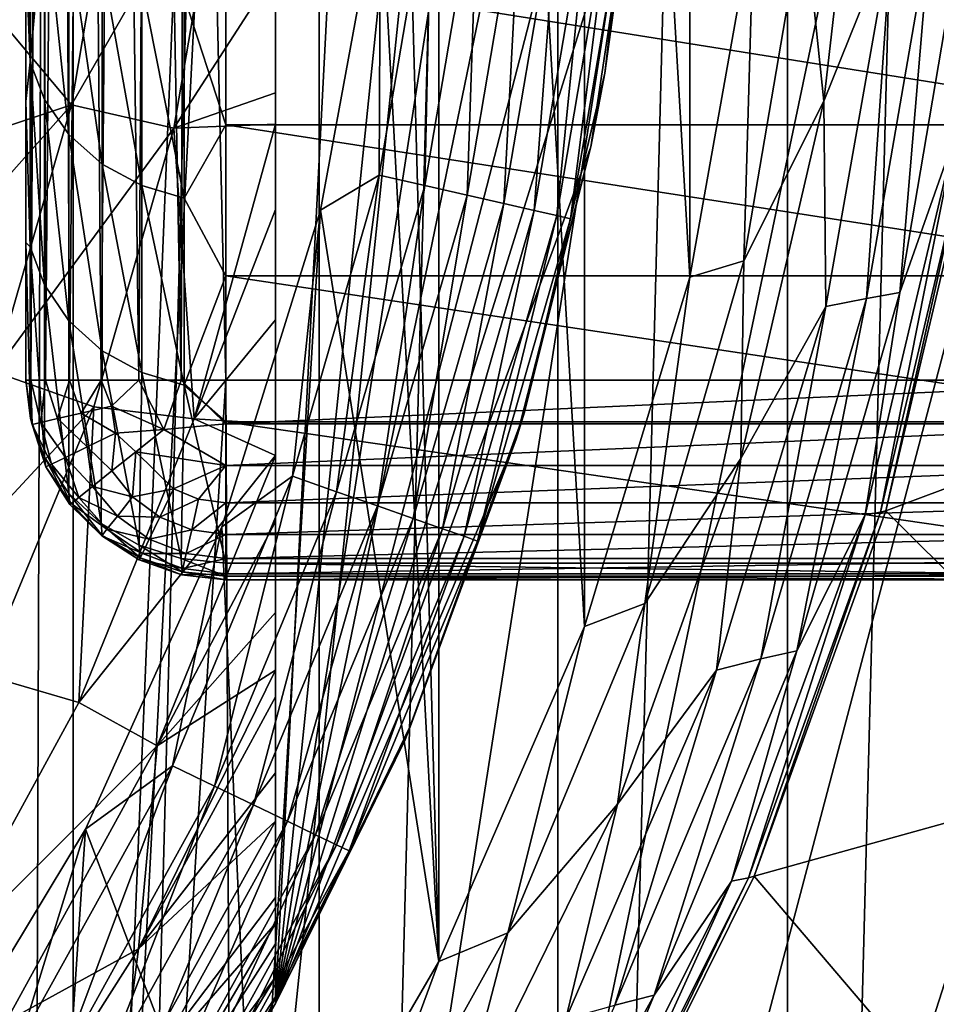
# Model space of a CAD drawing. Header units: metres. Extents: x -44 to 117, y -432 to 89.
# Tile 106 of 256: x 9.48 to 13.14, y -406.06 to -402.12. Entities that reach past the tile are written whole.
import ezdxf

# ---------------------------------------------------------------- set-up
doc = ezdxf.new("R2010")
doc.units = ezdxf.units.M
doc.layers.add('solid_125568', color=7, linetype='CONTINUOUS')

msp = doc.modelspace()

# ---------------------------------------------------------------- linework, layer by layer
at = {"layer": 'solid_125568'}
for points in [[(8.683722, -419.754242, 233.699997), (8.683759, -380.745789, 233.699997), (9.689677, -381.226074, 233.699997)], [(8.683722, -419.754242, 233.699997), (9.689677, -381.226074, 233.699997), (9.689643, -419.273926, 233.699997)], [(9.689643, -419.273926, 233.699997), (9.689677, -381.226074, 233.699997), (10.674544, -381.76123, 233.699997)], [(9.689643, -419.273926, 233.699997), (10.674544, -381.76123, 233.699997), (10.674515, -418.7388, 233.699997)], [(10.674515, -418.7388, 233.699997), (10.674544, -381.76123, 233.699997), (11.630409, -382.346588, 233.699997)], [(10.674515, -418.7388, 233.699997), (11.630409, -382.346588, 233.699997), (11.630384, -418.153442, 233.699997)], [(11.630384, -418.153442, 233.699997), (11.630409, -382.346588, 233.699997), (12.54932, -382.97757, 233.699997)], [(9.35, -382.570129, 247.800003), (9.35, -417.929871, 247.800003), (11.132809, -383.63623, 247.800003)], [(11.630384, -418.153442, 233.699997), (12.54932, -382.97757, 233.699997), (12.549299, -417.522461, 233.699997)], [(12.549299, -417.522461, 233.699997), (12.54932, -382.97757, 233.699997), (13.433331, -383.656464, 233.699997)], [(11.132809, -383.63623, 247.800003), (9.35, -417.929871, 247.800003), (12.778207, -384.86438, 247.800003)], [(12.549299, -417.522461, 233.699997), (13.433331, -383.656464, 233.699997), (13.433311, -416.843567, 233.699997)], [(9.35, -410.670044, 266.799988), (9.619962, -384.449097, 266.799988), (9.510359, -416.117096, 266.799988)], [(9.35, -389.829956, 266.799988), (9.619962, -384.449097, 266.799988), (9.35, -410.670044, 266.799988)], [(10.3, -396.899292, 266.799988), (9.510359, -416.117096, 266.799988), (9.619962, -384.449097, 266.799988)], [(12.778207, -384.86438, 247.800003), (9.35, -417.929871, 247.800003), (14.29352, -386.262299, 247.800003)], [(14.29352, -386.262299, 247.800003), (9.35, -417.929871, 247.800003), (15.662213, -387.812561, 247.800003)], [(15.662213, -387.812561, 247.800003), (9.35, -417.929871, 247.800003), (16.857927, -389.490173, 247.800003)], [(16.857927, -389.490173, 247.800003), (9.35, -417.929871, 247.800003), (17.880098, -391.289398, 247.800003)], [(17.880098, -391.289398, 247.800003), (9.35, -417.929871, 247.800003), (18.706081, -393.175415, 247.800003)], [(18.706081, -393.175415, 247.800003), (9.35, -417.929871, 247.800003), (19.337608, -395.146942, 247.800003)], [(10.5, -394.440521, 479.5), (10.5, -394.466827, 479.753967), (10.5, -406.059479, 479.5)], [(10.5, -406.059479, 470), (10.5, -394.440521, 479.5), (10.5, -406.059479, 479.5)], [(10.5, -406.059479, 470), (10.5, -394.440521, 470), (10.5, -394.440521, 479.5)], [(11.042263, -395.558685, 469.68692), (10.5, -394.440521, 470), (10.5, -406.059479, 470)], [(10.5, -394.466827, 479.753967), (10.5, -406.033173, 479.753967), (10.5, -406.059479, 479.5)], [(10.5, -394.466827, 479.753967), (10.5, -394.519318, 479.934937), (10.5, -406.033173, 479.753967)], [(10.5, -394.519318, 479.934937), (10.5, -405.95401, 480.001251), (10.5, -406.033173, 479.753967)], [(10.5, -394.519318, 479.934937), (10.5, -394.679993, 480.244476), (10.5, -405.95401, 480.001251)], [(11.153734, -405.891144, 443), (11.153783, -394.608948, 443), (10.999125, -400.25, 443)], [(11.153734, -405.891144, 443), (11.737061, -404.550171, 443), (11.153783, -394.608948, 443)], [(11.737061, -404.550171, 443), (11.737092, -395.949921, 443), (11.153783, -394.608948, 443)], [(10.5, -394.679993, 480.244476), (10.5, -405.820007, 480.244446), (10.5, -405.95401, 480.001251)], [(10.5, -394.679993, 480.244476), (10.5, -394.761139, 480.356323), (10.5, -405.820007, 480.244446)], [(10.5, -394.761139, 480.356323), (10.5, -405.738861, 480.356323), (10.5, -405.820007, 480.244446)], [(10.5, -394.864746, 480.478149), (10.5, -405.738861, 480.356323), (10.5, -394.761139, 480.356323)], [(10.5, -394.864746, 480.478149), (10.5, -405.635254, 480.478149), (10.5, -405.738861, 480.356323)], [(10.5, -394.864746, 480.478149), (10.5, -395.093292, 480.691101), (10.5, -405.635254, 480.478149)], [(10.5, -395.093292, 480.691101), (10.5, -405.329132, 480.751495), (10.5, -405.635254, 480.478149)], [(10.5, -395.364868, 480.885254), (10.5, -405.329132, 480.751495), (10.5, -395.093292, 480.691101)], [(19.337608, -395.146942, 247.800003), (9.35, -417.929871, 247.800003), (19.75939, -397.161469, 247.800003)], [(10.5, -395.364868, 480.885254), (10.5, -405.135132, 480.885254), (10.5, -405.329132, 480.751495)], [(10.5, -395.364868, 480.885254), (10.5, -395.668732, 481.057373), (10.5, -405.135132, 480.885254)], [(11.042263, -395.558685, 469.68692), (10.5, -406.059479, 470), (11.463098, -396.700714, 469.44397)], [(10.5, -395.668732, 481.057373), (10.5, -404.831238, 481.057373), (10.5, -405.135132, 480.885254)], [(10.5, -395.668732, 481.057373), (10.5, -395.775818, 481.108978), (10.5, -404.831238, 481.057373)], [(9.5, -403.011993, 264.74826), (9.5, -403.562927, 265.950012), (9.5, -395.72226, 265.950012)], [(9.520058, -403.562927, 266.128021), (9.5, -395.72226, 265.950012), (9.5, -403.562927, 265.950012)], [(9.5, -402.445984, 263.59317), (9.5, -403.011993, 264.74826), (9.5, -395.72226, 265.950012)], [(9.5, -401.86496, 262.484741), (9.5, -402.445984, 263.59317), (9.5, -395.72226, 265.950012)], [(9.516426, -395.902313, 266.111267), (9.5, -395.72226, 265.950012), (9.520058, -403.562927, 266.128021)], [(10.5, -395.775818, 481.108978), (10.5, -404.724152, 481.108978), (10.5, -404.831238, 481.057373)], [(10.5, -396.006012, 481.208069), (10.5, -404.724152, 481.108978), (10.5, -395.775818, 481.108978)], [(9.564013, -396.067352, 266.26355), (9.516426, -395.902313, 266.111267), (9.520058, -403.562927, 266.128021)], [(11.737061, -404.550171, 443), (12.158114, -403.149719, 443), (11.737092, -395.949921, 443)], [(12.158114, -403.149719, 443), (12.158134, -397.350372, 443), (11.737092, -395.949921, 443)], [(10.5, -396.006012, 481.208069), (10.5, -404.493927, 481.208069), (10.5, -404.724152, 481.108978)], [(10.5, -396.006012, 481.208069), (10.5, -396.370514, 481.339081), (10.5, -404.493927, 481.208069)], [(9.564013, -396.067352, 266.26355), (9.520058, -403.562927, 266.128021), (9.579226, -403.562958, 266.297119)], [(9.640538, -396.215149, 266.402893), (9.564013, -396.067352, 266.26355), (9.579226, -403.562958, 266.297119)], [(9.640538, -396.215149, 266.402893), (9.579226, -403.562958, 266.297119), (9.674535, -403.562958, 266.448792)], [(9.744106, -396.343414, 266.525299), (9.640538, -396.215149, 266.402893), (9.674535, -403.562958, 266.448792)], [(9.744106, -396.343414, 266.525299), (9.674535, -403.562958, 266.448792), (9.801208, -403.562958, 266.57547)], [(9.861831, -396.461548, 266.619324), (9.744106, -396.343414, 266.525299), (9.801208, -403.562958, 266.57547)], [(10.5, -396.370514, 481.339081), (10.5, -404.129517, 481.33905), (10.5, -404.493927, 481.208069)], [(10.5, -396.370514, 481.339081), (10.5, -396.63559, 481.417084), (10.5, -404.129517, 481.33905)], [(9.861831, -396.461548, 266.619324), (9.801208, -403.562958, 266.57547), (9.952893, -403.562958, 266.670776)], [(9.995551, -396.594849, 266.689819), (9.861831, -396.461548, 266.619324), (9.952893, -403.562958, 266.670776)], [(9.995551, -396.594849, 266.689819), (9.952893, -403.562958, 266.670776), (10.121984, -403.562927, 266.72995)], [(10.142604, -396.741425, 266.734375), (9.995551, -396.594849, 266.689819), (10.121984, -403.562927, 266.72995)], [(10.5, -396.63559, 481.417084), (10.5, -403.864166, 481.417084), (10.5, -404.129517, 481.33905)], [(10.5, -396.762543, 481.450256), (10.5, -403.864166, 481.417084), (10.5, -396.63559, 481.417084)], [(11.463098, -396.700714, 469.44397), (10.5, -406.059479, 470), (11.761978, -397.870636, 469.271393)], [(10.142604, -396.741425, 266.734375), (10.121984, -403.562927, 266.72995), (10.3, -403.562958, 266.799988)], [(10.142604, -396.741425, 266.734375), (10.3, -403.562958, 266.799988), (10.3, -396.899292, 266.799988)], [(10.5, -396.762543, 481.450256), (10.5, -403.73764, 481.450134), (10.5, -403.864166, 481.417084)], [(10.5, -396.762543, 481.450256), (10.5, -403.320709, 481.543976), (10.5, -403.73764, 481.450134)], [(10.5, -397.181366, 481.544373), (10.5, -403.320709, 481.543976), (10.5, -396.762543, 481.450256)], [(10.3, -403.562958, 266.799988), (9.510359, -416.117096, 266.799988), (10.3, -396.899292, 266.799988)], [(19.75939, -397.161469, 247.800003), (9.35, -417.929871, 247.800003), (19.972971, -399.221039, 247.800003)], [(10.5, -397.181366, 481.544373), (10.5, -402.878998, 481.620483), (10.5, -403.320709, 481.543976)], [(10.5, -397.181366, 481.544373), (10.5, -397.626434, 481.621399), (10.5, -402.878998, 481.620483)], [(12.158114, -403.149719, 443), (12.414447, -401.709961, 443), (12.158134, -397.350372, 443)], [(10.5, -397.626434, 481.621399), (10.5, -397.962097, 481.667145), (10.5, -402.878998, 481.620483)], [(11.761978, -397.870636, 469.271393), (10.5, -406.059479, 470), (11.940483, -399.056335, 469.168335)], [(10.5, -397.962097, 481.667145), (10.5, -402.537994, 481.667145), (10.5, -402.878998, 481.620483)], [(10.5, -398.101196, 481.683533), (10.5, -402.537994, 481.667145), (10.5, -397.962097, 481.667145)], [(10.5, -398.101196, 481.683533), (10.5, -402.412506, 481.682068), (10.5, -402.537994, 481.667145)], [(10.5, -401.9216, 481.729065), (10.5, -402.412506, 481.682068), (10.5, -398.101196, 481.683533)], [(11.940483, -399.056335, 469.168335), (10.5, -406.059479, 470), (12.000196, -400.249512, 469.13385)], [(19.972971, -399.221039, 247.800003), (9.35, -417.929871, 247.800003), (19.972965, -401.279022, 247.800003)], [(12.000196, -400.249512, 469.13385), (10.5, -406.059479, 470), (11.94058, -401.442688, 469.168274)], [(11.153734, -405.891144, 443), (10.999125, -400.25, 443), (10.919798, -401.575897, 443)], [(11.817693, -402.333771, 444), (11.979698, -400.947723, 444), (11.94058, -401.442688, 469.168274)], [(11.905681, -401.591461, 443.806061), (11.979698, -400.947723, 444), (11.817693, -402.333771, 444)], [(12.614705, -401.676361, 442.980774), (12.694463, -402.44519, 442.923798), (12.861886, -400.984924, 442.923798)], [(12.861886, -400.984924, 442.923798), (12.694463, -402.44519, 442.923798), (12.967243, -401.76889, 442.831238)], [(19.972965, -401.279022, 247.800003), (9.35, -417.929871, 247.800003), (19.759375, -403.338623, 247.800003)], [(9.682118, -402.459869, 481.962555), (9.868668, -401.361938, 481.962555), (9.329562, -402.037933, 482)], [(9.682118, -402.459869, 481.962555), (10.287495, -401.409119, 481.850128), (9.868668, -401.361938, 481.962555)], [(9.682118, -402.459869, 481.962555), (10.093029, -402.55368, 481.850128), (10.287495, -401.409119, 481.850128)], [(10.5, -401.9216, 481.729065), (10.287495, -401.409119, 481.850128), (10.093029, -402.55368, 481.850128)], [(11.94058, -401.442688, 469.168274), (10.5, -406.059479, 470), (11.762174, -402.628448, 469.271271)], [(11.817693, -402.333771, 444), (11.94058, -401.442688, 469.168274), (11.762174, -402.628448, 469.271271)], [(9.517588, -401.493073, 261.476807), (9.517588, -402.288483, 262.917236), (9.5, -401.86496, 262.484741)], [(9.57425, -401.640045, 261.391846), (9.517588, -402.288483, 262.917236), (9.517588, -401.493073, 261.476807)], [(10.919798, -401.575897, 443), (11.124698, -401.503448, 443.019226), (10.914406, -402.74115, 443.019226)], [(11.097472, -402.782928, 443.076202), (10.914406, -402.74115, 443.019226), (11.124698, -401.503448, 443.019226)], [(11.097472, -402.782928, 443.076202), (11.124698, -401.503448, 443.019226), (11.311292, -401.524475, 443.076202)], [(11.097472, -402.782928, 443.076202), (11.311292, -401.524475, 443.076202), (11.266167, -402.821442, 443.168762)], [(11.311292, -401.524475, 443.076202), (11.483235, -401.543854, 443.168762), (11.266167, -402.821442, 443.168762)], [(11.266167, -402.821442, 443.168762), (11.483235, -401.543854, 443.168762), (11.413991, -402.855164, 443.293304)], [(11.483235, -401.543854, 443.168762), (11.633908, -401.560822, 443.293304), (11.413991, -402.855164, 443.293304)], [(11.413991, -402.855164, 443.293304), (11.633908, -401.560822, 443.293304), (11.535255, -402.882843, 443.445068)], [(11.633908, -401.560822, 443.293304), (11.757509, -401.574768, 443.445068), (11.535255, -402.882843, 443.445068)], [(10.67951, -402.882263, 443), (10.919798, -401.575897, 443), (10.914406, -402.74115, 443.019226)], [(11.153734, -405.891144, 443), (10.919798, -401.575897, 443), (10.67951, -402.882263, 443)], [(11.535255, -402.882843, 443.445068), (11.757509, -401.574768, 443.445068), (11.625289, -402.903381, 443.618225)], [(11.757509, -401.574768, 443.445068), (11.849277, -401.585083, 443.618225), (11.625289, -402.903381, 443.618225)], [(11.625289, -402.903381, 443.618225), (11.849277, -401.585083, 443.618225), (11.680625, -402.916016, 443.806061)], [(11.849277, -401.585083, 443.618225), (11.905681, -401.591461, 443.806061), (11.680625, -402.916016, 443.806061)], [(11.680625, -402.916016, 443.806061), (11.905681, -401.591461, 443.806061), (11.817693, -402.333771, 444)], [(9.57425, -402.43869, 262.838135), (9.517588, -402.288483, 262.917236), (9.57425, -401.640045, 261.391846)], [(9.57425, -401.640045, 261.391846), (9.671782, -401.777435, 261.312347), (9.671782, -402.579132, 262.76413)], [(9.57425, -402.43869, 262.838135), (9.57425, -401.640045, 261.391846), (9.671782, -402.579132, 262.76413)], [(12.614705, -401.676361, 442.980774), (12.374565, -403.084686, 442.980774), (12.694463, -402.44519, 442.923798)], [(12.614705, -401.676361, 442.980774), (12.414447, -401.709961, 443), (12.374565, -403.084686, 442.980774)], [(12.374565, -403.084686, 442.980774), (12.414447, -401.709961, 443), (12.158114, -403.149719, 443)], [(12.694463, -402.44519, 442.923798), (12.702486, -403.267151, 442.831238), (12.967243, -401.76889, 442.831238)], [(12.967243, -401.76889, 442.831238), (12.702486, -403.267151, 442.831238), (12.865691, -403.235413, 442.706696)], [(12.967243, -401.76889, 442.831238), (12.865691, -403.235413, 442.706696), (13.121787, -401.752441, 442.706696)], [(13.121787, -401.752441, 442.706696), (12.865691, -403.235413, 442.706696), (12.998699, -403.212006, 442.554932)], [(13.121787, -401.752441, 442.706696), (12.998699, -403.212006, 442.554932), (13.248343, -401.740356, 442.554932)], [(13.248343, -401.740356, 442.554932), (12.998699, -403.212006, 442.554932), (13.220057, -402.58255, 442.381775)], [(9.671782, -401.777435, 261.312347), (9.805421, -401.892975, 261.245483), (9.805421, -402.697205, 262.701874)], [(9.671782, -402.579132, 262.76413), (9.671782, -401.777435, 261.312347), (9.805421, -402.697205, 262.701874)], [(9.517588, -402.288483, 262.917236), (9.5, -402.445984, 263.59317), (9.5, -401.86496, 262.484741)], [(9.805421, -401.892975, 261.245483), (9.964251, -401.977203, 261.196747), (9.964251, -402.783325, 262.656525)], [(9.805421, -402.697205, 262.701874), (9.805421, -401.892975, 261.245483), (9.964251, -402.783325, 262.656525)], [(10.5, -401.9216, 481.729065), (10.093029, -402.55368, 481.850128), (10.5, -402.412506, 481.682068)], [(10.134024, -402.026093, 261.168457), (10.3, -401.917877, 260.948212), (10.3, -402.540039, 262.046997)], [(14.2, -401.917847, 260.94812), (14.2, -402.539886, 262.046722), (10.3, -401.917877, 260.948212)], [(14.2, -402.539886, 262.046722), (10.3, -402.540039, 262.046997), (10.3, -401.917877, 260.948212)], [(9.964251, -401.977203, 261.196747), (10.134024, -402.026093, 261.168457), (10.134024, -402.833252, 262.630188)], [(9.964251, -402.783325, 262.656525), (9.964251, -401.977203, 261.196747), (10.134024, -402.833252, 262.630188)], [(9.682118, -402.459869, 481.962555), (9.329562, -402.037933, 482), (9.199485, -402.620453, 482)], [(10.134024, -402.833252, 262.630188), (10.134024, -402.026093, 261.168457), (10.3, -402.540039, 262.046997)], [(9.517588, -402.288483, 262.917236), (9.517588, -403.028503, 264.387238), (9.5, -402.445984, 263.59317)], [(9.57425, -403.181519, 264.313721), (9.517588, -403.028503, 264.387238), (9.517588, -402.288483, 262.917236)], [(9.57425, -403.181519, 264.313721), (9.517588, -402.288483, 262.917236), (9.57425, -402.43869, 262.838135)], [(11.495874, -403.69165, 444), (11.817693, -402.333771, 444), (11.762174, -402.628448, 469.271271)], [(11.680625, -402.916016, 443.806061), (11.817693, -402.333771, 444), (11.495874, -403.69165, 444)], [(9.57425, -402.43869, 262.838135), (9.671782, -402.579132, 262.76413), (9.671782, -403.324554, 264.244934)], [(9.57425, -403.181519, 264.313721), (9.57425, -402.43869, 262.838135), (9.671782, -403.324554, 264.244934)], [(10.093029, -402.55368, 481.850128), (10.5, -402.537994, 481.667145), (10.5, -402.412506, 481.682068)], [(9.682118, -402.459869, 481.962555), (9.199485, -402.620453, 482), (9.032699, -403.191376, 482)], [(9.373812, -403.530029, 481.962555), (9.682118, -402.459869, 481.962555), (9.032699, -403.191376, 482)], [(9.373812, -403.530029, 481.962555), (10.093029, -402.55368, 481.850128), (9.682118, -402.459869, 481.962555)], [(9.517588, -403.028503, 264.387238), (9.5, -403.011993, 264.74826), (9.5, -402.445984, 263.59317)], [(12.374565, -403.084686, 442.980774), (12.361795, -403.876862, 442.923798), (12.694463, -402.44519, 442.923798)], [(12.694463, -402.44519, 442.923798), (12.361795, -403.876862, 442.923798), (12.702486, -403.267151, 442.831238)], [(9.373812, -403.530029, 481.962555), (9.771637, -403.66925, 481.850128), (10.093029, -402.55368, 481.850128)], [(10.093029, -402.55368, 481.850128), (9.771637, -403.66925, 481.850128), (10.173406, -403.717529, 481.666168)], [(10.093029, -402.55368, 481.850128), (10.173406, -403.717529, 481.666168), (10.5, -402.537994, 481.667145)], [(10.134024, -402.833252, 262.630188), (10.3, -402.540039, 262.046997), (10.3, -403.144653, 263.193817)], [(10.5, -402.878998, 481.620483), (10.5, -402.537994, 481.667145), (10.173406, -403.717529, 481.666168)], [(14.2, -402.539886, 262.046722), (14.2, -403.144409, 263.193329), (10.3, -402.540039, 262.046997)], [(14.2, -403.144409, 263.193329), (10.3, -403.144653, 263.193817), (10.3, -402.540039, 262.046997)], [(9.671782, -402.579132, 262.76413), (9.805421, -402.697205, 262.701874), (9.805421, -403.444855, 264.187103)], [(9.671782, -403.324554, 264.244934), (9.671782, -402.579132, 262.76413), (9.805421, -403.444855, 264.187103)], [(12.998699, -403.212006, 442.554932), (12.859596, -404.102448, 442.381775), (13.220057, -402.58255, 442.381775)], [(13.220057, -402.58255, 442.381775), (12.859596, -404.102448, 442.381775), (12.922148, -404.091339, 442.193939)], [(13.220057, -402.58255, 442.381775), (12.922148, -404.091339, 442.193939), (13.278924, -402.5755, 442.193939)], [(13.278924, -402.5755, 442.193939), (12.922148, -404.091339, 442.193939), (12.943468, -404.086212, 442)], [(13.278924, -402.5755, 442.193939), (12.943468, -404.086212, 442), (13.298759, -402.572296, 442)], [(13.298759, -402.572296, 442), (12.943468, -404.086212, 442), (12.943484, -404.086182, 437.5)], [(13.298759, -402.572296, 442), (12.943484, -404.086182, 437.5), (13.298781, -402.572174, 437.5)], [(13.298781, -402.572174, 437.5), (12.943484, -404.086182, 437.5), (14.432437, -403.527924, 436.200012)], [(11.762174, -402.628448, 469.271271), (10.5, -406.059479, 470), (11.463337, -403.798523, 469.443817)], [(11.495874, -403.69165, 444), (11.762174, -402.628448, 469.271271), (11.463337, -403.798523, 469.443817)], [(9.805421, -402.697205, 262.701874), (9.964251, -402.783325, 262.656525), (9.964251, -403.532593, 264.144928)], [(9.805421, -403.444855, 264.187103), (9.805421, -402.697205, 262.701874), (9.964251, -403.532593, 264.144928)], [(10.67951, -402.882263, 443), (10.914406, -402.74115, 443.019226), (10.566859, -403.94751, 443.019226)], [(10.744097, -404.009521, 443.076202), (10.566859, -403.94751, 443.019226), (10.914406, -402.74115, 443.019226)], [(10.744097, -404.009521, 443.076202), (10.914406, -402.74115, 443.019226), (11.097472, -402.782928, 443.076202)], [(9.964251, -402.783325, 262.656525), (10.134024, -402.833252, 262.630188), (10.134024, -403.583466, 264.120453)], [(9.964251, -403.532593, 264.144928), (9.964251, -402.783325, 262.656525), (10.134024, -403.583466, 264.120453)], [(10.744097, -404.009521, 443.076202), (11.097472, -402.782928, 443.076202), (10.907418, -404.066681, 443.168762)], [(11.097472, -402.782928, 443.076202), (11.266167, -402.821442, 443.168762), (10.907418, -404.066681, 443.168762)], [(10.134024, -403.583466, 264.120453), (10.134024, -402.833252, 262.630188), (10.3, -403.144653, 263.193817)], [(10.907418, -404.066681, 443.168762), (11.266167, -402.821442, 443.168762), (11.050536, -404.11676, 443.293304)], [(11.266167, -402.821442, 443.168762), (11.413991, -402.855164, 443.293304), (11.050536, -404.11676, 443.293304)], [(11.050536, -404.11676, 443.293304), (11.413991, -402.855164, 443.293304), (11.167938, -404.157837, 443.445068)], [(11.413991, -402.855164, 443.293304), (11.535255, -402.882843, 443.445068), (11.167938, -404.157837, 443.445068)], [(10.5, -403.320709, 481.543976), (10.5, -402.878998, 481.620483), (10.173406, -403.717529, 481.666168)], [(10.285179, -404.150665, 443), (10.67951, -402.882263, 443), (10.566859, -403.94751, 443.019226)], [(10.419275, -407.155701, 443), (10.67951, -402.882263, 443), (10.285179, -404.150665, 443)], [(10.419275, -407.155701, 443), (11.153734, -405.891144, 443), (10.67951, -402.882263, 443)], [(11.167938, -404.157837, 443.445068), (11.535255, -402.882843, 443.445068), (11.255105, -404.188324, 443.618225)], [(11.535255, -402.882843, 443.445068), (11.625289, -402.903381, 443.618225), (11.255105, -404.188324, 443.618225)], [(11.255105, -404.188324, 443.618225), (11.625289, -402.903381, 443.618225), (11.30868, -404.207092, 443.806061)], [(11.625289, -402.903381, 443.618225), (11.680625, -402.916016, 443.806061), (11.30868, -404.207092, 443.806061)], [(11.30868, -404.207092, 443.806061), (11.680625, -402.916016, 443.806061), (11.495874, -403.69165, 444)], [(9.517924, -403.716644, 265.881226), (9.5, -403.562927, 265.950012), (9.5, -403.011993, 264.74826)], [(9.517588, -403.028503, 264.387238), (9.517924, -403.716644, 265.881226), (9.5, -403.011993, 264.74826)], [(9.574282, -403.871307, 265.814941), (9.517588, -403.028503, 264.387238), (9.57425, -403.181519, 264.313721)], [(9.517924, -403.716644, 265.881226), (9.517588, -403.028503, 264.387238), (9.574282, -403.871307, 265.814941)], [(12.374565, -403.084686, 442.980774), (11.977715, -404.457092, 442.980774), (12.361795, -403.876862, 442.923798)], [(12.374565, -403.084686, 442.980774), (12.158114, -403.149719, 443), (11.977715, -404.457092, 442.980774)], [(10.134024, -403.583466, 264.120453), (10.3, -403.144653, 263.193817), (10.3, -403.730286, 264.387939)], [(14.2, -403.144409, 263.193329), (14.2, -403.730042, 264.387421), (10.3, -403.144653, 263.193817)], [(14.2, -403.730042, 264.387421), (10.3, -403.730286, 264.387939), (10.3, -403.144653, 263.193817)], [(9.57425, -403.181519, 264.313721), (9.671782, -403.324554, 264.244934), (9.672083, -404.016785, 265.75061)], [(9.57425, -403.181519, 264.313721), (9.672083, -404.016785, 265.75061), (9.574282, -403.871307, 265.814941)], [(11.977715, -404.457092, 442.980774), (12.158114, -403.149719, 443), (11.737061, -404.550171, 443)], [(12.865691, -403.235413, 442.706696), (12.586107, -404.646545, 442.554932), (12.998699, -403.212006, 442.554932)], [(12.998699, -403.212006, 442.554932), (12.586107, -404.646545, 442.554932), (12.859596, -404.102448, 442.381775)], [(12.361795, -403.876862, 442.923798), (12.265222, -404.724457, 442.831238), (12.702486, -403.267151, 442.831238)], [(12.702486, -403.267151, 442.831238), (12.265222, -404.724457, 442.831238), (12.442561, -404.679596, 442.706696)], [(12.702486, -403.267151, 442.831238), (12.442561, -404.679596, 442.706696), (12.865691, -403.235413, 442.706696)], [(12.865691, -403.235413, 442.706696), (12.442561, -404.679596, 442.706696), (12.586107, -404.646545, 442.554932)], [(19.759375, -403.338623, 247.800003), (9.35, -417.929871, 247.800003), (19.337589, -405.353119, 247.800003)], [(9.671782, -403.324554, 264.244934), (9.805421, -403.444855, 264.187103), (9.801983, -404.136383, 265.6987)], [(9.672083, -404.016785, 265.75061), (9.671782, -403.324554, 264.244934), (9.801983, -404.136383, 265.6987)], [(10.5, -403.320709, 481.543976), (10.173406, -403.717529, 481.666168), (10.5, -403.73764, 481.450134)], [(9.801983, -404.136383, 265.6987), (9.805421, -403.444855, 264.187103), (9.954015, -404.223419, 265.660034)], [(9.805421, -403.444855, 264.187103), (9.964251, -403.532593, 264.144928), (9.954015, -404.223419, 265.660034)], [(8.947623, -404.55896, 481.962555), (9.771637, -403.66925, 481.850128), (9.373812, -403.530029, 481.962555)], [(9.954015, -404.223419, 265.660034), (9.964251, -403.532593, 264.144928), (10.121935, -404.277313, 265.636993)], [(9.964251, -403.532593, 264.144928), (10.134024, -403.583466, 264.120453), (10.121935, -404.277313, 265.636993)], [(12.943484, -404.086182, 437.5), (13.976449, -405.11554, 436.200012), (14.432437, -403.527924, 436.200012)], [(9.524783, -403.739868, 266.037964), (9.5, -403.562927, 265.950012), (9.517924, -403.716644, 265.881226)], [(9.524783, -403.739868, 266.037964), (9.520058, -403.562927, 266.128021), (9.5, -403.562927, 265.950012)], [(10.3, -403.562958, 266.799988), (10.357305, -415.57785, 266.799988), (9.510359, -416.117096, 266.799988)], [(9.559364, -403.731964, 266.200775), (9.579226, -403.562958, 266.297119), (9.520058, -403.562927, 266.128021)], [(9.524783, -403.739868, 266.037964), (9.559364, -403.731964, 266.200775), (9.520058, -403.562927, 266.128021)], [(9.559364, -403.731964, 266.200775), (9.626075, -403.716736, 266.352692), (9.579226, -403.562958, 266.297119)], [(9.626075, -403.716736, 266.352692), (9.674535, -403.562958, 266.448792), (9.579226, -403.562958, 266.297119)], [(9.626075, -403.716736, 266.352692), (9.722021, -403.694855, 266.487152), (9.674535, -403.562958, 266.448792)], [(9.722021, -403.694855, 266.487152), (9.801208, -403.562958, 266.57547), (9.674535, -403.562958, 266.448792)], [(9.722021, -403.694855, 266.487152), (9.84304, -403.667236, 266.598328), (9.801208, -403.562958, 266.57547)], [(9.84304, -403.667236, 266.598328), (9.952893, -403.562958, 266.670776), (9.801208, -403.562958, 266.57547)], [(10.051795, -403.761047, 266.684265), (9.952893, -403.562958, 266.670776), (9.84304, -403.667236, 266.598328)], [(10.051795, -403.761047, 266.684265), (10.121984, -403.562927, 266.72995), (9.952893, -403.562958, 266.670776)], [(10.051795, -403.761047, 266.684265), (10.3, -403.737915, 266.730621), (10.121984, -403.562927, 266.72995)], [(10.3, -403.737915, 266.730621), (10.3, -403.562958, 266.799988), (10.121984, -403.562927, 266.72995)], [(10.3, -403.562958, 266.799988), (14.2, -403.562958, 266.799988), (10.357305, -415.57785, 266.799988)], [(10.3, -403.737915, 266.730621), (14.2, -403.562958, 266.799988), (10.3, -403.562958, 266.799988)], [(14.2, -403.737915, 266.730621), (14.2, -403.562958, 266.799988), (10.3, -403.737915, 266.730621)], [(14.2, -403.562958, 266.799988), (11.171085, -414.996216, 266.799988), (10.357305, -415.57785, 266.799988)], [(14.2, -403.562958, 266.799988), (11.947392, -414.374481, 266.799988), (11.171085, -414.996216, 266.799988)], [(14.2, -403.562958, 266.799988), (12.693463, -413.707001, 266.799988), (11.947392, -414.374481, 266.799988)], [(14.2, -403.562958, 266.799988), (13.404844, -412.998535, 266.799988), (12.693463, -413.707001, 266.799988)], [(10.121935, -404.277313, 265.636993), (10.134024, -403.583466, 264.120453), (10.3, -404.295502, 265.628479)], [(10.134024, -403.583466, 264.120453), (10.3, -403.730286, 264.387939), (10.3, -404.295502, 265.628479)], [(8.947623, -404.55896, 481.962555), (9.327361, -404.741821, 481.850128), (9.771637, -403.66925, 481.850128)], [(9.771637, -403.66925, 481.850128), (9.327361, -404.741821, 481.850128), (9.711819, -404.854614, 481.666168)], [(9.744988, -403.830353, 266.460358), (9.722021, -403.694855, 266.487152), (9.626075, -403.716736, 266.352692)], [(9.771637, -403.66925, 481.850128), (9.711819, -404.854614, 481.666168), (10.173406, -403.717529, 481.666168)], [(9.858555, -403.775635, 266.582367), (9.84304, -403.667236, 266.598328), (9.722021, -403.694855, 266.487152)], [(9.744988, -403.830353, 266.460358), (9.858555, -403.775635, 266.582367), (9.722021, -403.694855, 266.487152)], [(9.858555, -403.775635, 266.582367), (10.051795, -403.761047, 266.684265), (9.84304, -403.667236, 266.598328)], [(11.018593, -405.00296, 444), (11.495874, -403.69165, 444), (11.04243, -404.940857, 469.686829)], [(11.30868, -404.207092, 443.806061), (11.495874, -403.69165, 444), (11.018593, -405.00296, 444)], [(11.495874, -403.69165, 444), (11.463337, -403.798523, 469.443817), (11.04243, -404.940857, 469.686829)], [(9.579678, -403.910004, 265.976044), (9.517924, -403.716644, 265.881226), (9.574282, -403.871307, 265.814941)], [(9.579678, -403.910004, 265.976044), (9.524783, -403.739868, 266.037964), (9.517924, -403.716644, 265.881226)], [(9.602114, -403.8992, 266.149719), (9.559364, -403.731964, 266.200775), (9.524783, -403.739868, 266.037964)], [(9.579678, -403.910004, 265.976044), (9.602114, -403.8992, 266.149719), (9.524783, -403.739868, 266.037964)], [(9.658115, -403.872223, 266.313782), (9.626075, -403.716736, 266.352692), (9.559364, -403.731964, 266.200775)], [(9.602114, -403.8992, 266.149719), (9.658115, -403.872223, 266.313782), (9.559364, -403.731964, 266.200775)], [(9.658115, -403.872223, 266.313782), (9.744988, -403.830353, 266.460358), (9.626075, -403.716736, 266.352692)], [(10.173406, -403.717529, 481.666168), (9.711819, -404.854614, 481.666168), (10.5, -403.864166, 481.417084)], [(10.3, -403.904388, 266.673462), (10.3, -403.737915, 266.730621), (10.051795, -403.761047, 266.684265)], [(10.173406, -403.717529, 481.666168), (10.5, -403.864166, 481.417084), (10.5, -403.73764, 481.450134)], [(14.2, -403.730042, 264.387421), (14.2, -404.295502, 265.628479), (10.3, -403.730286, 264.387939)], [(14.2, -404.295502, 265.628479), (10.3, -404.295502, 265.628479), (10.3, -403.730286, 264.387939)], [(14.2, -403.737915, 266.730621), (10.3, -403.737915, 266.730621), (10.3, -403.904388, 266.673462)], [(14.2, -403.904388, 266.673462), (14.2, -403.737915, 266.730621), (10.3, -403.904388, 266.673462)], [(9.844379, -403.926605, 266.497864), (9.858555, -403.775635, 266.582367), (9.744988, -403.830353, 266.460358)], [(9.844379, -403.926605, 266.497864), (9.940627, -403.849792, 266.604645), (9.858555, -403.775635, 266.582367)], [(9.940627, -403.849792, 266.604645), (10.051795, -403.761047, 266.684265), (9.858555, -403.775635, 266.582367)], [(10.3, -403.904388, 266.673462), (10.051795, -403.761047, 266.684265), (9.940627, -403.849792, 266.604645)], [(11.463337, -403.798523, 469.443817), (10.5, -406.059479, 470), (11.04243, -404.940857, 469.686829)], [(9.767046, -403.988342, 266.368347), (9.744988, -403.830353, 266.460358), (9.658115, -403.872223, 266.313782)], [(9.767046, -403.988342, 266.368347), (9.844379, -403.926605, 266.497864), (9.744988, -403.830353, 266.460358)], [(9.927449, -404.030731, 266.481384), (9.940627, -403.849792, 266.604645), (9.844379, -403.926605, 266.497864)], [(10.090671, -403.998596, 266.587494), (9.940627, -403.849792, 266.604645), (9.927449, -404.030731, 266.481384)], [(10.090671, -403.998596, 266.587494), (10.3, -403.904388, 266.673462), (9.940627, -403.849792, 266.604645)], [(9.675954, -404.061035, 265.900391), (9.574282, -403.871307, 265.814941), (9.672083, -404.016785, 265.75061)], [(9.675954, -404.061035, 265.900391), (9.579678, -403.910004, 265.976044), (9.574282, -403.871307, 265.814941)], [(9.711838, -404.03241, 266.221436), (9.658115, -403.872223, 266.313782), (9.602114, -403.8992, 266.149719)], [(9.711838, -404.03241, 266.221436), (9.767046, -403.988342, 266.368347), (9.658115, -403.872223, 266.313782)], [(9.711819, -404.854614, 481.666168), (10.025331, -405.027832, 481.416229), (10.5, -403.864166, 481.417084)], [(10.5, -404.129517, 481.33905), (10.5, -403.864166, 481.417084), (10.025331, -405.027832, 481.416229)], [(11.977715, -404.457092, 442.980774), (11.868215, -405.261353, 442.923798), (12.361795, -403.876862, 442.923798)], [(12.361795, -403.876862, 442.923798), (11.868215, -405.261353, 442.923798), (12.265222, -404.724457, 442.831238)], [(9.681048, -404.056976, 266.063263), (9.602114, -403.8992, 266.149719), (9.579678, -403.910004, 265.976044)], [(9.675954, -404.061035, 265.900391), (9.681048, -404.056976, 266.063263), (9.579678, -403.910004, 265.976044)], [(9.681048, -404.056976, 266.063263), (9.711838, -404.03241, 266.221436), (9.602114, -403.8992, 266.149719)], [(9.927449, -404.030731, 266.481384), (9.844379, -403.926605, 266.497864), (9.767046, -403.988342, 266.368347)], [(10.19168, -404.039978, 266.583008), (10.3, -403.904388, 266.673462), (10.090671, -403.998596, 266.587494)], [(10.3, -404.054352, 266.581268), (10.3, -403.904388, 266.673462), (10.19168, -404.039978, 266.583008)], [(14.2, -403.904388, 266.673462), (10.3, -403.904388, 266.673462), (10.3, -404.054352, 266.581268)], [(14.2, -404.054352, 266.581268), (14.2, -403.904388, 266.673462), (10.3, -404.054352, 266.581268)], [(10.285179, -404.150665, 443), (10.566859, -403.94751, 443.019226), (10.086428, -405.107361, 443.019226)], [(10.255607, -405.188843, 443.076202), (10.086428, -405.107361, 443.019226), (10.566859, -403.94751, 443.019226)], [(10.255607, -405.188843, 443.076202), (10.566859, -403.94751, 443.019226), (10.744097, -404.009521, 443.076202)], [(9.805079, -404.184387, 265.855927), (9.672083, -404.016785, 265.75061), (9.801983, -404.136383, 265.6987)], [(9.805079, -404.184387, 265.855927), (9.675954, -404.061035, 265.900391), (9.672083, -404.016785, 265.75061)], [(9.866359, -404.107452, 266.344299), (9.767046, -403.988342, 266.368347), (9.711838, -404.03241, 266.221436)], [(9.866359, -404.107452, 266.344299), (9.927449, -404.030731, 266.481384), (9.767046, -403.988342, 266.368347)], [(10.036308, -404.111755, 266.468933), (10.090671, -403.998596, 266.587494), (9.927449, -404.030731, 266.481384)], [(10.19168, -404.039978, 266.583008), (10.090671, -403.998596, 266.587494), (10.036308, -404.111755, 266.468933)], [(10.255607, -405.188843, 443.076202), (10.744097, -404.009521, 443.076202), (10.411503, -405.263916, 443.168762)], [(10.744097, -404.009521, 443.076202), (10.907418, -404.066681, 443.168762), (10.411503, -405.263916, 443.168762)], [(9.824518, -404.159973, 266.189697), (9.711838, -404.03241, 266.221436), (9.681048, -404.056976, 266.063263)], [(9.824518, -404.159973, 266.189697), (9.866359, -404.107452, 266.344299), (9.711838, -404.03241, 266.221436)], [(10.036308, -404.111755, 266.468933), (9.927449, -404.030731, 266.481384), (9.866359, -404.107452, 266.344299)], [(10.16378, -404.162842, 266.461426), (10.19168, -404.039978, 266.583008), (10.036308, -404.111755, 266.468933)], [(10.3, -404.054352, 266.581268), (10.19168, -404.039978, 266.583008), (10.16378, -404.162842, 266.461426)], [(10.3, -404.180511, 266.458527), (10.3, -404.054352, 266.581268), (10.16378, -404.162842, 266.461426)], [(14.2, -404.054352, 266.581268), (10.3, -404.054352, 266.581268), (10.3, -404.180511, 266.458527)], [(14.2, -404.180542, 266.458527), (14.2, -404.054352, 266.581268), (10.3, -404.180511, 266.458527)], [(9.803785, -404.186035, 266.024475), (9.681048, -404.056976, 266.063263), (9.675954, -404.061035, 265.900391)], [(9.805079, -404.184387, 265.855927), (9.803785, -404.186035, 266.024475), (9.675954, -404.061035, 265.900391)], [(9.803785, -404.186035, 266.024475), (9.824518, -404.159973, 266.189697), (9.681048, -404.056976, 266.063263)], [(10.411503, -405.263916, 443.168762), (10.907418, -404.066681, 443.168762), (10.548114, -405.329712, 443.293304)], [(10.907418, -404.066681, 443.168762), (11.050536, -404.11676, 443.293304), (10.548114, -405.329712, 443.293304)], [(12.859596, -404.102448, 442.381775), (12.392943, -405.555908, 442.193939), (12.922148, -404.091339, 442.193939)], [(12.922148, -404.091339, 442.193939), (12.392943, -405.555908, 442.193939), (12.416433, -405.549255, 442)], [(12.416433, -405.549255, 442), (12.416425, -405.549286, 437.5), (12.943484, -404.086182, 437.5)], [(12.943484, -404.086182, 437.5), (12.416425, -405.549286, 437.5), (13.976449, -405.11554, 436.200012)], [(12.943468, -404.086212, 442), (12.416433, -405.549255, 442), (12.943484, -404.086182, 437.5)], [(12.922148, -404.091339, 442.193939), (12.416433, -405.549255, 442), (12.943468, -404.086212, 442)], [(9.994229, -404.199341, 266.326202), (9.866359, -404.107452, 266.344299), (9.824518, -404.159973, 266.189697)], [(9.994229, -404.199341, 266.326202), (10.036308, -404.111755, 266.468933), (9.866359, -404.107452, 266.344299)], [(10.16378, -404.162842, 266.461426), (10.036308, -404.111755, 266.468933), (9.994229, -404.199341, 266.326202)], [(10.5, -404.129517, 481.33905), (10.025331, -405.027832, 481.416229), (10.5, -404.493927, 481.208069)], [(10.548114, -405.329712, 443.293304), (11.050536, -404.11676, 443.293304), (10.660179, -405.383667, 443.445068)], [(11.050536, -404.11676, 443.293304), (11.167938, -404.157837, 443.445068), (10.660179, -405.383667, 443.445068)], [(12.586107, -404.646545, 442.554932), (12.325016, -405.570221, 442.381775), (12.859596, -404.102448, 442.381775)], [(12.859596, -404.102448, 442.381775), (12.325016, -405.570221, 442.381775), (12.392943, -405.555908, 442.193939)], [(9.739242, -405.361542, 443), (10.285179, -404.150665, 443), (10.086428, -405.107361, 443.019226)], [(10.419275, -407.155701, 443), (10.285179, -404.150665, 443), (9.739242, -405.361542, 443)], [(9.957914, -404.274902, 265.823181), (9.801983, -404.136383, 265.6987), (9.954015, -404.223419, 265.660034)], [(9.957914, -404.274902, 265.823181), (9.805079, -404.184387, 265.855927), (9.801983, -404.136383, 265.6987)], [(9.966393, -404.257263, 266.165955), (9.824518, -404.159973, 266.189697), (9.803785, -404.186035, 266.024475)], [(9.966393, -404.257263, 266.165955), (9.994229, -404.199341, 266.326202), (9.824518, -404.159973, 266.189697)], [(10.142406, -404.256989, 266.315338), (10.16378, -404.162842, 266.461426), (9.994229, -404.199341, 266.326202)], [(10.3, -404.180511, 266.458527), (10.16378, -404.162842, 266.461426), (10.142406, -404.256989, 266.315338)], [(10.660179, -405.383667, 443.445068), (11.167938, -404.157837, 443.445068), (10.743382, -405.423737, 443.618225)], [(11.167938, -404.157837, 443.445068), (11.255105, -404.188324, 443.618225), (10.743382, -405.423737, 443.618225)], [(9.954098, -404.282867, 265.995636), (9.803785, -404.186035, 266.024475), (9.805079, -404.184387, 265.855927)], [(9.954098, -404.282867, 265.995636), (9.966393, -404.257263, 266.165955), (9.803785, -404.186035, 266.024475)], [(9.957914, -404.274902, 265.823181), (9.954098, -404.282867, 265.995636), (9.805079, -404.184387, 265.855927)], [(10.142406, -404.256989, 266.315338), (9.994229, -404.199341, 266.326202), (9.966393, -404.257263, 266.165955)], [(10.3, -404.276794, 266.311157), (10.3, -404.180511, 266.458527), (10.142406, -404.256989, 266.315338)], [(14.2, -404.180542, 266.458527), (10.3, -404.180511, 266.458527), (10.3, -404.276794, 266.311157)], [(14.2, -404.276794, 266.311127), (14.2, -404.180542, 266.458527), (10.3, -404.276794, 266.311157)], [(10.743382, -405.423737, 443.618225), (11.255105, -404.188324, 443.618225), (10.794521, -405.448364, 443.806061)], [(11.255105, -404.188324, 443.618225), (11.30868, -404.207092, 443.806061), (10.794521, -405.448364, 443.806061)], [(10.794521, -405.448364, 443.806061), (11.30868, -404.207092, 443.806061), (11.018593, -405.00296, 444)], [(10.125835, -404.329956, 265.803894), (9.954015, -404.223419, 265.660034), (10.121935, -404.277313, 265.636993)], [(10.125835, -404.329956, 265.803894), (9.957914, -404.274902, 265.823181), (9.954015, -404.223419, 265.660034)], [(10.128581, -404.317871, 266.151764), (9.966393, -404.257263, 266.165955), (9.954098, -404.282867, 265.995636)], [(10.122968, -404.34259, 265.978516), (9.954098, -404.282867, 265.995636), (9.957914, -404.274902, 265.823181)], [(10.122968, -404.34259, 265.978516), (10.128581, -404.317871, 266.151764), (9.954098, -404.282867, 265.995636)], [(10.125835, -404.329956, 265.803894), (10.122968, -404.34259, 265.978516), (9.957914, -404.274902, 265.823181)], [(10.128581, -404.317871, 266.151764), (10.142406, -404.256989, 266.315338), (9.966393, -404.257263, 266.165955)], [(10.3, -404.348083, 265.796478), (10.121935, -404.277313, 265.636993), (10.3, -404.295502, 265.628479)], [(10.3, -404.348083, 265.796478), (10.125835, -404.329956, 265.803894), (10.121935, -404.277313, 265.636993)], [(10.3, -404.276794, 266.311157), (10.142406, -404.256989, 266.315338), (10.128581, -404.317871, 266.151764)], [(10.3, -404.338501, 266.146271), (10.3, -404.276794, 266.311157), (10.128581, -404.317871, 266.151764)], [(14.2, -404.276794, 266.311127), (10.3, -404.276794, 266.311157), (10.3, -404.338501, 266.146271)], [(14.2, -404.338501, 266.146271), (14.2, -404.276794, 266.311127), (10.3, -404.338501, 266.146271)], [(10.3, -404.338501, 266.146271), (10.128581, -404.317871, 266.151764), (10.122968, -404.34259, 265.978516)], [(10.3, -404.36264, 265.971924), (10.122968, -404.34259, 265.978516), (10.125835, -404.329956, 265.803894)], [(10.3, -404.348083, 265.796478), (10.3, -404.36264, 265.971924), (10.125835, -404.329956, 265.803894)], [(14.2, -404.348083, 265.796478), (10.3, -404.348083, 265.796478), (10.3, -404.295502, 265.628479)], [(14.2, -404.348083, 265.796478), (10.3, -404.295502, 265.628479), (14.2, -404.295502, 265.628479)], [(10.3, -404.36264, 265.971924), (10.3, -404.338501, 266.146271), (10.122968, -404.34259, 265.978516)], [(14.2, -404.338501, 266.146271), (10.3, -404.338501, 266.146271), (10.3, -404.36264, 265.971924)], [(14.2, -404.36264, 265.971924), (14.2, -404.338501, 266.146271), (10.3, -404.36264, 265.971924)], [(14.2, -404.36264, 265.971924), (10.3, -404.36264, 265.971924), (10.3, -404.348083, 265.796478)], [(14.2, -404.348083, 265.796478), (14.2, -404.36264, 265.971924), (10.3, -404.348083, 265.796478)], [(11.977715, -404.457092, 442.980774), (11.429176, -405.776245, 442.980774), (11.868215, -405.261353, 442.923798)], [(11.977715, -404.457092, 442.980774), (11.737061, -404.550171, 443), (11.429176, -405.776245, 442.980774)], [(10.025331, -405.027832, 481.416229), (10.5, -404.724152, 481.108978), (10.5, -404.493927, 481.208069)], [(11.429176, -405.776245, 442.980774), (11.737061, -404.550171, 443), (11.153734, -405.891144, 443)], [(12.442561, -404.679596, 442.706696), (12.015738, -406.02597, 442.554932), (12.586107, -404.646545, 442.554932)], [(12.586107, -404.646545, 442.554932), (12.015738, -406.02597, 442.554932), (12.325016, -405.570221, 442.381775)], [(12.265222, -404.724457, 442.831238), (11.857891, -406.066284, 442.706696), (12.442561, -404.679596, 442.706696)], [(12.442561, -404.679596, 442.706696), (11.857891, -406.066284, 442.706696), (12.015738, -406.02597, 442.554932)], [(10.5, -404.831238, 481.057373), (10.5, -404.724152, 481.108978), (9.951334, -405.840759, 481.107971)], [(10.025331, -405.027832, 481.416229), (9.951334, -405.840759, 481.107971), (10.5, -404.724152, 481.108978)], [(11.868215, -405.261353, 442.923798), (11.661387, -406.120972, 442.831238), (12.265222, -404.724457, 442.831238)], [(12.265222, -404.724457, 442.831238), (11.661387, -406.120972, 442.831238), (11.857891, -406.066284, 442.706696)], [(9.327361, -404.741821, 481.850128), (9.12362, -405.931671, 481.666168), (9.711819, -404.854614, 481.666168)], [(10.5, -404.831238, 481.057373), (9.951334, -405.840759, 481.107971), (10.5, -405.135132, 480.885254)], [(9.711819, -404.854614, 481.666168), (9.12362, -405.931671, 481.666168), (10.025331, -405.027832, 481.416229)], [(11.018593, -405.00296, 444), (11.04243, -404.940857, 469.686829), (10.5, -406.059479, 470)], [(10.392304, -406.25, 444), (11.018593, -405.00296, 444), (10.5, -406.059479, 470)], [(10.794521, -405.448364, 443.806061), (11.018593, -405.00296, 444), (10.392304, -406.25, 444)], [(9.12362, -405.931671, 481.666168), (9.419331, -406.133148, 481.416229), (10.025331, -405.027832, 481.416229)], [(10.025331, -405.027832, 481.416229), (9.419331, -406.133148, 481.416229), (9.951334, -405.840759, 481.107971)], [(9.739242, -405.361542, 443), (10.086428, -405.107361, 443.019226), (9.479154, -406.206146, 443.019226)], [(9.638147, -406.306061, 443.076202), (9.479154, -406.206146, 443.019226), (10.086428, -405.107361, 443.019226)], [(9.638147, -406.306061, 443.076202), (10.086428, -405.107361, 443.019226), (10.255607, -405.188843, 443.076202)], [(12.416425, -405.549286, 437.5), (13.347971, -406.643097, 436.200012), (13.976449, -405.11554, 436.200012)], [(9.951334, -405.840759, 481.107971), (10.5, -405.329132, 480.751495), (10.5, -405.135132, 480.885254)], [(9.638147, -406.306061, 443.076202), (10.255607, -405.188843, 443.076202), (9.784657, -406.398102, 443.168762)], [(10.255607, -405.188843, 443.076202), (10.411503, -405.263916, 443.168762), (9.784657, -406.398102, 443.168762)], [(9.784657, -406.398102, 443.168762), (10.411503, -405.263916, 443.168762), (9.913043, -406.47879, 443.293304)], [(10.411503, -405.263916, 443.168762), (10.548114, -405.329712, 443.293304), (9.913043, -406.47879, 443.293304)], [(11.429176, -405.776245, 442.980774), (11.220146, -406.580597, 442.923798), (11.868215, -405.261353, 442.923798)], [(11.868215, -405.261353, 442.923798), (11.220146, -406.580597, 442.923798), (11.661387, -406.120972, 442.831238)], [(19.337589, -405.353119, 247.800003), (9.35, -417.929871, 247.800003), (18.706068, -407.324646, 247.800003)], [(10.5, -405.329132, 480.751495), (9.870984, -406.465088, 480.750763), (10.5, -405.635254, 480.478149)], [(9.951334, -405.840759, 481.107971), (9.870984, -406.465088, 480.750763), (10.5, -405.329132, 480.751495)], [(9.913043, -406.47879, 443.293304), (10.548114, -405.329712, 443.293304), (10.018361, -406.544952, 443.445068)], [(10.548114, -405.329712, 443.293304), (10.660179, -405.383667, 443.445068), (10.018361, -406.544952, 443.445068)], [(9.052822, -406.498718, 443), (9.739242, -405.361542, 443), (9.479154, -406.206146, 443.019226)], [(9.540682, -408.32486, 443), (9.739242, -405.361542, 443), (9.052822, -406.498718, 443)], [(9.540682, -408.32486, 443), (10.419275, -407.155701, 443), (9.739242, -405.361542, 443)], [(10.018361, -406.544952, 443.445068), (10.660179, -405.383667, 443.445068), (10.096555, -406.594086, 443.618225)], [(10.660179, -405.383667, 443.445068), (10.743382, -405.423737, 443.618225), (10.096555, -406.594086, 443.618225)], [(10.096555, -406.594086, 443.618225), (10.743382, -405.423737, 443.618225), (10.144615, -406.624298, 443.806061)], [(10.743382, -405.423737, 443.618225), (10.794521, -405.448364, 443.806061), (10.144615, -406.624298, 443.806061)], [(10.144615, -406.624298, 443.806061), (10.794521, -405.448364, 443.806061), (10.392304, -406.25, 444)], [(11.724648, -406.941986, 442), (11.724593, -406.942078, 437.5), (12.416425, -405.549286, 437.5)], [(12.416425, -405.549286, 437.5), (11.724593, -406.942078, 437.5), (13.347971, -406.643097, 436.200012)], [(12.392943, -405.555908, 442.193939), (11.724648, -406.941986, 442), (12.416433, -405.549255, 442)], [(12.416433, -405.549255, 442), (11.724648, -406.941986, 442), (12.416425, -405.549286, 437.5)], [(12.015738, -406.02597, 442.554932), (11.623553, -406.965912, 442.381775), (12.325016, -405.570221, 442.381775)], [(12.325016, -405.570221, 442.381775), (11.623553, -406.965912, 442.381775), (11.698372, -406.949677, 442.193939)], [(12.325016, -405.570221, 442.381775), (11.698372, -406.949677, 442.193939), (12.392943, -405.555908, 442.193939)], [(12.392943, -405.555908, 442.193939), (11.698372, -406.949677, 442.193939), (11.724648, -406.941986, 442)], [(9.870984, -406.465088, 480.750763), (10.5, -405.738861, 480.356323), (10.5, -405.635254, 480.478149)], [(9.870984, -406.465088, 480.750763), (9.894181, -406.769653, 480.355469), (10.5, -405.738861, 480.356323)], [(10.5, -405.820007, 480.244446), (10.5, -405.738861, 480.356323), (9.894181, -406.769653, 480.355469)], [(11.429176, -405.776245, 442.980774), (10.735899, -407.025391, 442.980774), (11.220146, -406.580597, 442.923798)], [(11.429176, -405.776245, 442.980774), (11.153734, -405.891144, 443), (10.735899, -407.025391, 442.980774)], [(10.5, -405.820007, 480.244446), (9.894181, -406.769653, 480.355469), (10.5, -405.95401, 480.001251)], [(9.951334, -405.840759, 481.107971), (9.281378, -406.893921, 481.107971), (9.870984, -406.465088, 480.750763)], [(9.419331, -406.133148, 481.416229), (9.281378, -406.893921, 481.107971), (9.951334, -405.840759, 481.107971)], [(10.735899, -407.025391, 442.980774), (11.153734, -405.891144, 443), (10.419275, -407.155701, 443)], [(10.5, -406.033173, 479.753967), (10.5, -405.95401, 480.001251), (9.779227, -407.138885, 479.934113)], [(9.894181, -406.769653, 480.355469), (9.779227, -407.138885, 479.934113), (10.5, -405.95401, 480.001251)], [(11.857891, -406.066284, 442.706696), (11.29474, -407.332977, 442.554932), (12.015738, -406.02597, 442.554932)], [(12.015738, -406.02597, 442.554932), (11.29474, -407.332977, 442.554932), (11.623553, -406.965912, 442.381775)], [(10.5, -406.033173, 479.753967), (9.779227, -407.138885, 479.934113), (10.5, -406.059479, 479.5)], [(9.779227, -407.138885, 479.934113), (9.784806, -407.196777, 479.5), (10.5, -406.059479, 479.5)], [(10.5, -406.059479, 470), (10.5, -406.059479, 479.5), (9.784806, -407.196777, 479.5)], [(10.392304, -406.25, 444), (10.5, -406.059479, 470), (9.784806, -407.196777, 479.5)]]:
    msp.add_3dface(points, dxfattribs=at)

doc.saveas('drawing.dxf')
